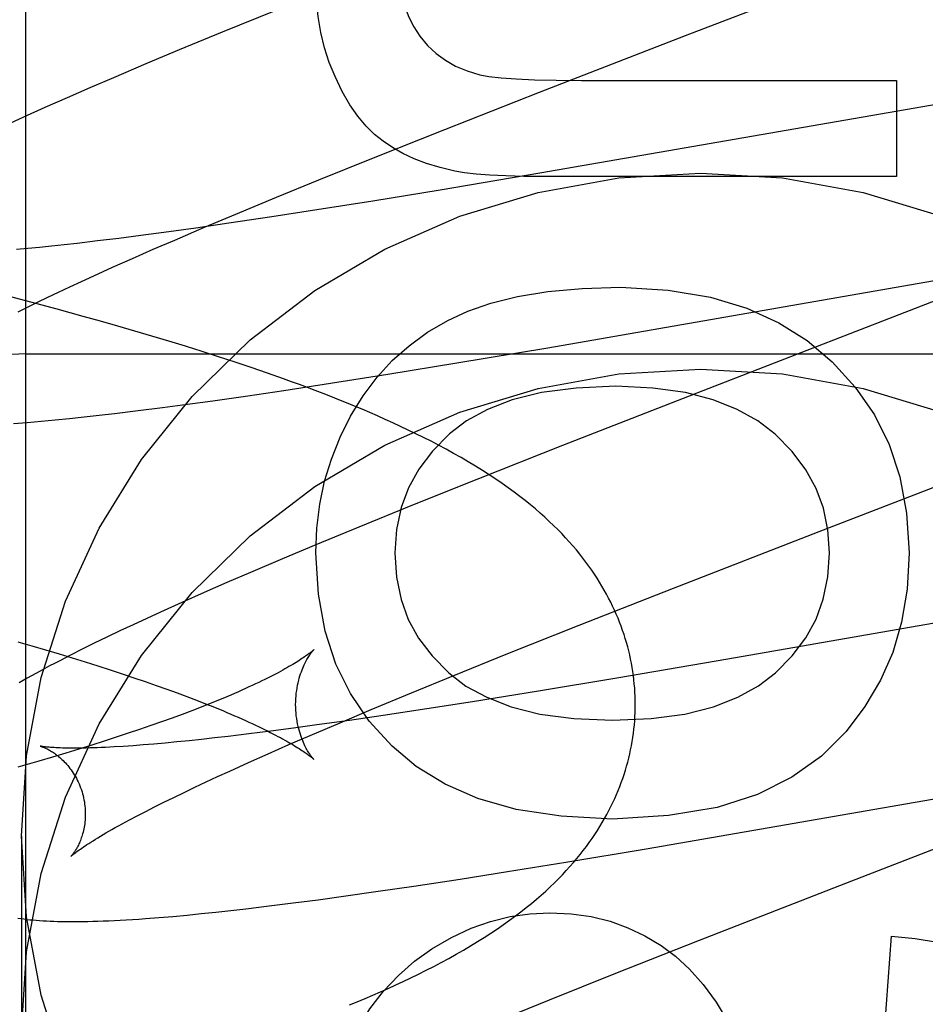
# Model space of a CAD drawing. Header units: inches. Extents: x 0 to 248, y 0 to 160.
# Tile 35 of 82: x 80.768 to 80.872, y 82.8 to 82.913. Entities that reach past the tile are written whole.
import ezdxf

# ---------------------------------------------------------------- set-up
doc = ezdxf.new("R2010")
doc.units = ezdxf.units.IN
doc.header["$LTSCALE"] = 13.627625
doc.header["$MEASUREMENT"] = 0
doc.linetypes.add('HIDDEN', pattern=[0.2, 0.1, -0.1])
doc.layers.add('DEFAULT_2', color=8, linetype='HIDDEN')

msp = doc.modelspace()

# ---------------------------------------------------------------- linework, layer by layer
at = {"layer": 'DEFAULT_2', "color": 8, "linetype": 'HIDDEN'}
for p, q in [((80.7682712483, 79.5156833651), (80.7682712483, 85.01618736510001)), ((80.8440246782, 82.9113893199), (80.8639886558, 82.91911289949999)), ((80.79698517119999, 82.9142844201), (80.7908395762, 82.9117828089)), ((80.7908395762, 82.9117828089), (80.7858915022, 82.9097384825)), ((80.8272839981, 82.9048859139), (80.8440246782, 82.9113893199)), ((80.7858915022, 82.9097384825), (80.7820596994, 82.9081327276)), ((80.7820596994, 82.9081327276), (80.77834961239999, 82.9065554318)), ((80.77834961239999, 82.9065554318), (80.7756521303, 82.9053923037)), ((80.8320918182, 82.9062460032), (80.868251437, 82.9062460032)), ((80.868251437, 82.9062460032), (80.868251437, 82.8951955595)), ((80.7756521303, 82.9053923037), (80.773029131, 82.9042459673)), ((80.8829894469, 82.9052553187), (80.8273143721, 82.8955839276)), ((80.773029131, 82.9042459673), (80.77048563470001, 82.903117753)), ((80.81640068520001, 82.9006089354), (80.8272839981, 82.9048859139)), ((80.77048563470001, 82.903117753), (80.7680305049, 82.9020107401)), ((80.7680305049, 82.9020107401), (80.7664381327, 82.9012819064)), ((80.8079991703, 82.8972628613), (80.81640068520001, 82.9006089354)), ((80.8019367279, 82.8948151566), (80.8079991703, 82.8972628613)), ((80.7970724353, 82.892825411), (80.8019367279, 82.8948151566)), ((80.8273143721, 82.8955839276), (80.8158640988, 82.8936534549)), ((80.868251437, 82.8951955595), (80.8278558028, 82.8951955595)), ((80.8158640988, 82.8936534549), (80.8081160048, 82.8923838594)), ((80.7924019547, 82.8908882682), (80.7970724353, 82.892825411)), ((80.8081160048, 82.8923838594), (80.8017043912, 82.89136344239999)), ((80.7888192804, 82.8893809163), (80.7924019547, 82.8908882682)), ((80.7965530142, 82.8905684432), (80.7915993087, 82.8898295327)), ((80.8017043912, 82.89136344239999), (80.7965530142, 82.8905684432)), ((80.78779316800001, 82.8892822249), (80.78413823, 82.8887765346)), ((80.7853848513, 82.8879150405), (80.7888192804, 82.8893809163)), ((80.7915993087, 82.8898295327), (80.78779316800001, 82.8892822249)), ((80.7789631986, 82.8881010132), (80.7765239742, 82.88780249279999)), ((80.7815028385, 82.8884259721), (80.7789631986, 82.8881010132)), ((80.78413823, 82.8887765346), (80.7815028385, 82.8884259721)), ((80.768511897, 82.8869445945), (80.7672241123, 82.8868297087)), ((80.7698536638, 82.8870722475), (80.768511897, 82.8869445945)), ((80.7712480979, 82.88721261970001), (80.7698536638, 82.8870722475)), ((80.772693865, 82.88736562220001), (80.7712480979, 82.88721261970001)), ((80.7741896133, 82.8875311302), (80.772693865, 82.88736562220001)), ((80.7765239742, 82.88780249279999), (80.7741896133, 82.8875311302)), ((80.782912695, 82.886845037), (80.7853848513, 82.8879150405)), ((80.77825401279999, 82.8847875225), (80.7805342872, 82.88580198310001)), ((80.7805342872, 82.88580198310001), (80.782912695, 82.886845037)), ((80.7760760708, 82.8838033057), (80.77825401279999, 82.8847875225)), ((80.8282178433, 82.8755477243), (80.8841078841, 82.8852555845)), ((80.774683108, 82.88316485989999), (80.7760760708, 82.8838033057)), ((80.7720444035, 82.8819329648), (80.77333882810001, 82.88254122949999)), ((80.77333882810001, 82.88254122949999), (80.774683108, 82.88316485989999)), ((80.7688586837, 82.8807705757), (80.7658213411, 82.8815643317)), ((80.76960990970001, 82.8807649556), (80.77080100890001, 82.8813406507)), ((80.77080100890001, 82.8813406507), (80.7720444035, 82.8819329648)), ((80.87552000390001, 82.8820183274), (80.8467134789, 82.8708673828)), ((80.7673889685, 82.8796660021), (80.7684722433, 82.8802065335)), ((80.7684722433, 82.8802065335), (80.76960990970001, 82.8807649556)), ((80.7718772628, 82.8799645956), (80.7688586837, 82.8807705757)), ((80.7748745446, 82.8791456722), (80.7718772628, 82.8799645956)), ((80.7768601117, 82.87859201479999), (80.7748745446, 82.8791456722)), ((80.7788349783, 82.878031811), (80.7768601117, 82.87859201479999)), ((80.78079851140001, 82.8774647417), (80.7788349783, 82.878031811)), ((80.782750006, 82.8768904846), (80.78079851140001, 82.8774647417)), ((80.7846887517, 82.87630869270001), (80.782750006, 82.8768904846)), ((80.7866142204, 82.8757189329), (80.7846887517, 82.87630869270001)), ((80.788526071, 82.8751206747), (80.7866142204, 82.8757189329)), ((80.8177590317, 82.8737927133), (80.8282178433, 82.8755477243)), ((80.7682712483, 82.8748592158), (81.2682712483, 82.8748592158)), ((80.7904239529, 82.87451334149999), (80.788526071, 82.8751206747)), ((80.7923076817, 82.8738962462), (80.7904239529, 82.87451334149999)), ((80.7941773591, 82.87326853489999), (80.7923076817, 82.8738962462)), ((80.8098417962, 82.8725019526), (80.8177590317, 82.8737927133)), ((80.7960331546, 82.87262923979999), (80.7941773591, 82.87326853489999)), ((80.80325368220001, 82.8714608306), (80.8098417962, 82.8725019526)), ((80.7979281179, 82.8706467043), (80.80325368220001, 82.8714608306)), ((80.7897659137, 82.86945990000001), (80.7937888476, 82.8700344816)), ((80.7937888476, 82.8700344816), (80.7979281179, 82.8706467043)), ((80.8467134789, 82.8708673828), (80.8299055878, 82.8643111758)), ((80.78396972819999, 82.8686749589), (80.7868310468, 82.86905547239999)), ((80.7868310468, 82.86905547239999), (80.7897659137, 82.86945990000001)), ((80.77497500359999, 82.86759151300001), (80.7767009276, 82.8677836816)), ((80.7767009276, 82.8677836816), (80.7784663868, 82.86798874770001)), ((80.7784663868, 82.86798874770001), (80.7811813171, 82.8683190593)), ((80.7811813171, 82.8683190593), (80.78396972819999, 82.8686749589)), ((80.7684470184, 82.866956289), (80.7700383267, 82.86709571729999)), ((80.7700383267, 82.86709571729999), (80.7716496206, 82.86724778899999)), ((80.7716496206, 82.86724778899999), (80.77329164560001, 82.8674128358)), ((80.77329164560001, 82.8674128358), (80.77497500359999, 82.86759151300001)), ((80.8299055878, 82.8643111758), (80.820081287, 82.8604242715)), ((80.8593688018, 82.85442532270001), (80.8868136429, 82.865055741)), ((80.820081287, 82.8604242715), (80.8126755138, 82.85745266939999)), ((80.8126755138, 82.85745266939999), (80.8065379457, 82.85495374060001)), ((80.8065379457, 82.85495374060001), (80.80159671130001, 82.85291169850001)), ((80.842672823, 82.8479376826), (80.8593688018, 82.85442532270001)), ((80.80159671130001, 82.85291169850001), (80.7977703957, 82.8513077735)), ((80.7977703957, 82.8513077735), (80.79406581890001, 82.8497323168)), ((80.79406581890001, 82.8497323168), (80.791371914, 82.84857032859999)), ((80.791371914, 82.84857032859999), (80.78875427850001, 82.8474259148)), ((80.78875427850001, 82.8474259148), (80.78621406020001, 82.8462987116)), ((80.8318264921, 82.84367334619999), (80.842672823, 82.8479376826)), ((80.8976136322, 82.8482655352), (80.8488897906, 82.8397859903)), ((80.78621406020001, 82.8462987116), (80.78375508, 82.845189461)), ((80.78375508, 82.845189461), (80.7821653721, 82.8444614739)), ((80.7821653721, 82.8444614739), (80.7806124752, 82.8437410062)), ((80.7790895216, 82.8430244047), (80.7775935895, 82.8423096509)), ((80.7806124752, 82.8437410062), (80.7790895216, 82.8430244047)), ((80.8234576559, 82.840338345), (80.8318264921, 82.84367334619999)), ((80.7673532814, 82.8417608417), (80.768968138, 82.8412972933)), ((80.7775935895, 82.8423096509), (80.7761362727, 82.8416016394)), ((80.768968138, 82.8412972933), (80.7705525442, 82.8408348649)), ((80.7705525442, 82.8408348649), (80.7721051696, 82.8403738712)), ((80.7747388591, 82.840910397), (80.7734182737, 82.8402444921)), ((80.7761362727, 82.8416016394), (80.7747388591, 82.840910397)), ((80.7721051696, 82.8403738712), (80.7736247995, 82.8399146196)), ((80.7734182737, 82.8402444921), (80.7721796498, 82.8396071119)), ((80.7736247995, 82.8399146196), (80.7751103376, 82.8394574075)), ((80.7751103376, 82.8394574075), (80.7765607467, 82.8390025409)), ((80.8174211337, 82.8378994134), (80.8234576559, 82.840338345)), ((80.8488897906, 82.8397859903), (80.8361379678, 82.8376115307)), ((80.7765607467, 82.8390025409), (80.7779750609, 82.8385503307)), ((80.7779750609, 82.8385503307), (80.7793523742, 82.8381010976)), ((80.7793523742, 82.8381010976), (80.780691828, 82.8376551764)), ((80.780691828, 82.8376551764), (80.781992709, 82.8372128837)), ((80.781992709, 82.8372128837), (80.78325439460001, 82.836774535)), ((80.8125790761, 82.8359172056), (80.8174211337, 82.8378994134)), ((80.8361379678, 82.8376115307), (80.8271497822, 82.8361197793)), ((80.78325439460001, 82.836774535), (80.7844754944, 82.8363407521)), ((80.7844754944, 82.8363407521), (80.7856539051, 82.8359124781)), ((80.8271497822, 82.8361197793), (80.8195655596, 82.8348983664)), ((80.7856539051, 82.8359124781), (80.786788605, 82.83549033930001)), ((80.786788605, 82.83549033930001), (80.7878800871, 82.8350744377)), ((80.8079311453, 82.8339877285), (80.8125790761, 82.8359172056)), ((80.8195655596, 82.8348983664), (80.8143447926, 82.8340831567)), ((80.7873463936, 82.8338591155), (80.78623289, 82.83343984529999)), ((80.7884164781, 82.8342719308), (80.7873463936, 82.8338591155)), ((80.7894431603, 82.8346779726), (80.7884164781, 82.8342719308)), ((80.8043667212, 82.83248661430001), (80.8079311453, 82.8339877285)), ((80.8143447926, 82.8340831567), (80.8093131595, 82.8333219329)), ((80.7838766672, 82.8325834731), (80.7826357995, 82.8321475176)), ((80.785076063, 82.8330144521), (80.7838766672, 82.8325834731)), ((80.78623289, 82.83343984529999), (80.785076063, 82.8330144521)), ((80.80543839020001, 82.8327553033), (80.8017092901, 82.8322290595)), ((80.8093131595, 82.8333219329), (80.80543839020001, 82.8327553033)), ((80.7813545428, 82.8317071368), (80.7800340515, 82.8312628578)), ((80.7826357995, 82.8321475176), (80.7813545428, 82.8317071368)), ((80.796412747, 82.8315205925), (80.7939081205, 82.8312047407)), ((80.799014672, 82.83186232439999), (80.796412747, 82.8315205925)), ((80.8017092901, 82.8322290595), (80.799014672, 82.83186232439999)), ((80.80095057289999, 82.8310270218), (80.8043667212, 82.83248661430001)), ((80.7772797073, 82.8303644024), (80.77584739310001, 82.8299108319)), ((80.7786754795, 82.830815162), (80.7772797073, 82.8303644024)), ((80.7800340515, 82.8312628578), (80.7786754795, 82.830815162)), ((80.7870231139, 82.8304198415), (80.7856298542, 82.8302796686)), ((80.7884676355, 82.8305726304), (80.7870231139, 82.8304198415)), ((80.7899620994, 82.83073791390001), (80.7884676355, 82.8305726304)), ((80.7915052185, 82.8309155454), (80.7899620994, 82.83073791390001)), ((80.7939081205, 82.8312047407), (80.7915052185, 82.8309155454)), ((80.7984921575, 82.82996177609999), (80.80095057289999, 82.8310270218)), ((80.77437925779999, 82.8294546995), (80.7728762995, 82.8289963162)), ((80.77584739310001, 82.8299108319), (80.77437925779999, 82.8294546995)), ((80.7805962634, 82.8298463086), (80.7794795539, 82.8297696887)), ((80.7817711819, 82.8299355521), (80.7805962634, 82.8298463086)), ((80.7830026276, 82.8300375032), (80.7817711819, 82.8299355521)), ((80.7842892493, 82.8301522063), (80.7830026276, 82.8300375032)), ((80.7856298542, 82.8302796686), (80.7842892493, 82.8301522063)), ((80.7961274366, 82.8289234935), (80.7984921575, 82.82996177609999)), ((80.7713397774, 82.8285360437), (80.7697710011, 82.8280742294)), ((80.7728762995, 82.8289963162), (80.7713397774, 82.8285360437)), ((80.7938607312, 82.8279137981), (80.7961274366, 82.8289234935)), ((80.8395020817, 82.81799448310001), (80.9021440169, 82.82884718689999)), ((80.7903122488, 82.8262991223), (80.79169630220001, 82.8269343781)), ((80.79169630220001, 82.8269343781), (80.7938607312, 82.8279137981)), ((80.7889767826, 82.8256786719), (80.7903122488, 82.8262991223)), ((80.7864563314, 82.8244844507), (80.787691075, 82.8250735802)), ((80.787691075, 82.8250735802), (80.7889767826, 82.8256786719)), ((80.891184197, 82.8251779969), (80.8623940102, 82.8140334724)), ((80.7841445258, 82.8233566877), (80.7852737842, 82.8239119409)), ((80.7852737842, 82.8239119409), (80.7864563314, 82.8244844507)), ((80.782049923, 82.8223006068), (80.78306950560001, 82.8228193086)), ((80.78306950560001, 82.8228193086), (80.7841445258, 82.8233566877)), ((80.78018292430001, 82.82132341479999), (80.7810873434, 82.82180165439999)), ((80.7810873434, 82.82180165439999), (80.782049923, 82.8223006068)), ((80.7677712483, 82.8194366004), (80.7677712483, 82.796944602)), ((80.83030925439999, 82.81646866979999), (80.8395020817, 82.81799448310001)), ((80.8235972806, 82.8153855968), (80.83030925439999, 82.81646866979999)), ((80.8128583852, 82.8137266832), (80.8181509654, 82.81453122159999)), ((80.8181509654, 82.81453122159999), (80.8235972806, 82.8153855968)), ((80.8087471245, 82.8131226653), (80.8128583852, 82.8137266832)), ((80.8623940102, 82.8140334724), (80.8456015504, 82.8074827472)), ((80.8018410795, 82.8121590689), (80.8047539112, 82.8125568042)), ((80.8047539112, 82.8125568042), (80.8087471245, 82.8131226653)), ((80.7918073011, 82.8109152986), (80.7935503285, 82.8111145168)), ((80.7935503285, 82.8111145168), (80.7962378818, 82.8114369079)), ((80.7962378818, 82.8114369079), (80.7990024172, 82.8117855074)), ((80.7990024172, 82.8117855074), (80.8018410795, 82.8121590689)), ((80.7835727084, 82.8101103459), (80.785171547, 82.8102455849)), ((80.785171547, 82.8102455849), (80.78679361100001, 82.8103943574)), ((80.78679361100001, 82.8103943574), (80.7884359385, 82.8105555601)), ((80.7884359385, 82.8105555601), (80.7901047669, 82.8107291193)), ((80.7901047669, 82.8107291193), (80.7918073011, 82.8109152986)), ((80.866839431, 82.7965393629), (80.8676989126, 82.807958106)), ((80.8456015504, 82.8074827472), (80.83578776, 82.8035995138)), ((80.83578776, 82.8035995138), (80.8283905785, 82.80063090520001)), ((80.8283905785, 82.80063090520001), (80.822260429, 82.7981345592))]:
    msp.add_line(p, q, dxfattribs=at)
for points in [[(80.81109591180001, 82.9196907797), (80.8111817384, 82.9179419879), (80.8114015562, 82.9163414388), (80.81176060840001, 82.91489481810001), (80.8122431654, 82.9135850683), (80.8128334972, 82.9123951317), (80.8135368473, 82.9113306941)], [(80.8037903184, 82.9066757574), (80.8031333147, 82.9083025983), (80.8025896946, 82.9099943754), (80.80215750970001, 82.9117467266), (80.801842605, 82.9135727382), (80.8016508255, 82.9154854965), (80.801580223, 82.9174806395)], [(80.8135368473, 82.9113306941), (80.8144215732, 82.91026962), (80.8153991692, 82.9093422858), (80.8164581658, 82.90855320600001), (80.817632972, 82.9078888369), (80.81895799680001, 82.907335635), (80.8204217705, 82.9068981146)], [(80.8093155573, 82.8992473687), (80.8083233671, 82.9000395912), (80.8073567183, 82.90100415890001), (80.8064128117, 82.9021354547), (80.8055000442, 82.9034503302), (80.8046268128, 82.9049656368), (80.8037903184, 82.9066757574)], [(80.8204217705, 82.9068981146), (80.8214691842, 82.9066999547), (80.8228620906, 82.90653736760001), (80.8245877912, 82.9064101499), (80.8266843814, 82.906318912), (80.8291899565, 82.9062642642), (80.8320918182, 82.9062460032)], [(80.8175322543, 82.89582118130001), (80.81584825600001, 82.8962275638), (80.8142932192, 82.8967040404), (80.8128700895, 82.897254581), (80.81157003, 82.8978672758), (80.810384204, 82.8985302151), (80.8093155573, 82.8992473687)], [(80.7677712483, 82.8194366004), (80.76835434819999, 82.8286814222), (80.7700377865, 82.83766145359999), (80.77284578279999, 82.8464390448), (80.7767056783, 82.8548271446), (80.78158361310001, 82.86269358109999), (80.78738740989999, 82.8699360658), (80.7940517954, 82.8764341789), (80.801462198, 82.8821101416), (80.8095257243, 82.8868622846), (80.8181120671, 82.890641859), (80.8271061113, 82.8933718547), (80.83636938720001, 82.89503538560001), (80.8457712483, 82.8955845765), (80.8551731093, 82.89503538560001), (80.86443638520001, 82.8933718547), (80.8734304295, 82.890641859)], [(80.8278558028, 82.8951955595), (80.82548861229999, 82.89521313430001), (80.8233883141, 82.8952655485), (80.8215626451, 82.89535295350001), (80.8199883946, 82.8954748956), (80.8186423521, 82.8956309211), (80.8175322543, 82.89582118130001)], [(80.8167439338, 82.87868122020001), (80.8190254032, 82.8797496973), (80.82169792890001, 82.8806578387), (80.8247443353, 82.881418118), (80.8282161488, 82.8819931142), (80.8321648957, 82.8823454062), (80.8365734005, 82.8824874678)], [(80.8365734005, 82.8824874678), (80.8420503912, 82.8821501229), (80.8469044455, 82.88135823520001), (80.8510869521, 82.8800934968), (80.8547437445, 82.8784108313), (80.8580206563, 82.87636516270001), (80.8608690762, 82.8739381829)], [(80.8055706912, 82.8676921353), (80.8070125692, 82.870029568), (80.8086142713, 82.8721551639), (80.8103680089, 82.8740600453), (80.8122971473, 82.8757708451), (80.8144250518, 82.8773141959), (80.8167439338, 82.87868122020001)], [(80.8608690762, 82.8739381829), (80.8635361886, 82.8710022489), (80.8657225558, 82.8678230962), (80.86742416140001, 82.8644443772), (80.8686530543, 82.86073513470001), (80.8694212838, 82.8565644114), (80.8697248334, 82.8519758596)], [(80.7677712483, 82.796944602), (80.76835434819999, 82.80618942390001), (80.7700377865, 82.8151694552), (80.77284578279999, 82.8239470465), (80.7767056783, 82.8323351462), (80.78158361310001, 82.84020158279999), (80.78738740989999, 82.84744406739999), (80.7940517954, 82.8539421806), (80.801462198, 82.8596181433), (80.8095257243, 82.8643702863), (80.8181120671, 82.8681498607), (80.8271061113, 82.87087985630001), (80.83636938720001, 82.8725433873), (80.8457712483, 82.8730925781), (80.8551731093, 82.8725433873), (80.86443638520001, 82.87087985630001), (80.8734304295, 82.8681498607)], [(80.8382701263, 82.834569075), (80.83826622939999, 82.8350148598), (80.8382533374, 82.83549432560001), (80.8382314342, 82.8359735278), (80.8382005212, 82.836452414), (80.83816059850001, 82.8369308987), (80.8381116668, 82.8374089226), (80.8380537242, 82.83788643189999), (80.83798677, 82.8383633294), (80.8379108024, 82.83883951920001), (80.8378258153, 82.8393149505), (80.8377318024, 82.8397895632), (80.8376287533, 82.8402632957), (80.8375166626, 82.8407360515), (80.8373954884, 82.841207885), (80.83726518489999, 82.84167883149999), (80.8371257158, 82.8421488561), (80.8369770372, 82.8426179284), (80.8368190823, 82.8430860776), (80.836651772, 82.8435533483), (80.8364750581, 82.8440196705), (80.8362888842, 82.8444849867), (80.8360931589, 82.8449493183), (80.8358877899, 82.8454126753), (80.835672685, 82.84587504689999), (80.8354477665, 82.8463363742), (80.8352128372, 82.8467968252), (80.8349676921, 82.8472565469), (80.83471218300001, 82.847715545), (80.8344461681, 82.8481737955), (80.83416932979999, 82.84863154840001), (80.833881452, 82.8490888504), (80.83358194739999, 82.8495462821), (80.8332702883, 82.85000423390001), (80.8329457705, 82.850463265), (80.8326075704, 82.85092400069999), (80.8322551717, 82.8513865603), (80.83188771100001, 82.8518514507), (80.8315051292, 82.8523181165), (80.8311070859, 82.852786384), (80.830693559, 82.85325572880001), (80.83026450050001, 82.8537257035), (80.8298196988, 82.8541960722), (80.8293591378, 82.8546664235), (80.82888218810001, 82.8551369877), (80.8283884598, 82.8556077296), (80.8278770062, 82.8560791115), (80.82734723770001, 82.8565512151), (80.8267973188, 82.85702516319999), (80.82622571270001, 82.8575016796), (80.82563018, 82.85798193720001), (80.8250074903, 82.8584677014), (80.8243580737, 82.8589577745), (80.8236808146, 82.8594521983), (80.8229770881, 82.859949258), (80.8222478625, 82.86044771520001), (80.82149389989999, 82.8609466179), (80.82071577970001, 82.8614452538), (80.8199157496, 82.861941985), (80.8190955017, 82.86243571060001), (80.8182584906, 82.8629244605), (80.8174081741, 82.863406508), (80.81654798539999, 82.86388035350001), (80.8156827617, 82.8643439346), (80.81481347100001, 82.86479740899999), (80.813943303, 82.8652398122), (80.8130711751, 82.8656723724), (80.8121970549, 82.8660957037), (80.8113208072, 82.8665104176), (80.8104422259, 82.86691710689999), (80.8095613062, 82.8673162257), (80.80867790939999, 82.86770825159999), (80.80779207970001, 82.8680935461), (80.8069037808, 82.86847247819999), (80.8060130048, 82.868845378), (80.8051197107, 82.86921256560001), (80.804223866, 82.8695743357), (80.803325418, 82.86993097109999), (80.8024242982, 82.870282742), (80.8015204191, 82.8706299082), (80.8006136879, 82.8709727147), (80.7997039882, 82.8713114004), (80.7987912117, 82.8716461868), (80.797875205, 82.8719772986), (80.7960331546, 82.87262923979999)], [(80.8360208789, 82.8711300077), (80.8314666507, 82.8709122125), (80.8274945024, 82.87039266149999), (80.82413464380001, 82.8695493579), (80.8212964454, 82.8684482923), (80.81888927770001, 82.8671554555), (80.8169433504, 82.86564885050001)], [(80.8543155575, 82.8656048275), (80.8523462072, 82.8671436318), (80.8499752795, 82.8684553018), (80.8472312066, 82.8695586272), (80.8440286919, 82.8703972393), (80.8402824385, 82.87091476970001), (80.8360208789, 82.8711300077)], [(80.801580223, 82.8519758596), (80.8017006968, 82.8548172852), (80.8020392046, 82.8575627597), (80.80259592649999, 82.8602055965), (80.80337032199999, 82.86276585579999), (80.80436185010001, 82.8652635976), (80.8055706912, 82.8676921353)], [(80.76686659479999, 82.8668297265), (80.7684470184, 82.866956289)], [(80.8169433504, 82.86564885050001), (80.81497923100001, 82.8636709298), (80.8133970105, 82.8616016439), (80.8122104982, 82.8594681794), (80.8113782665, 82.85718897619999), (80.81085888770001, 82.854682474), (80.81066617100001, 82.8519758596)], [(80.8605774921, 82.8519758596), (80.8603887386, 82.8546407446), (80.85987306, 82.85712178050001), (80.8590445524, 82.8593941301), (80.8578609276, 82.861532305), (80.8562798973, 82.8636108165), (80.8543155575, 82.8656048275)], [(80.8103444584, 82.8297981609), (80.8077292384, 82.83267453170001), (80.8055760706, 82.8358304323), (80.80388518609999, 82.8392204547), (80.8026558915, 82.8429808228), (80.8018874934, 82.8472477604), (80.801580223, 82.8519758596)], [(80.81066617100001, 82.8519758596), (80.8108609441, 82.8491984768), (80.8113783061, 82.84664255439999), (80.81220714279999, 82.84433475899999), (80.8133807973, 82.84219509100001), (80.8149326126, 82.8401435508), (80.8168514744, 82.8382068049)], [(80.8543787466, 82.8382221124), (80.8563008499, 82.8401752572), (80.8578556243, 82.84223703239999), (80.8590320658, 82.8443820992), (80.8598631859, 82.8466864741), (80.860381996, 82.8492261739), (80.8605774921, 82.8519758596)], [(80.8697248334, 82.8519758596), (80.8694772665, 82.84783311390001), (80.8688456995, 82.84401743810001), (80.8678307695, 82.8405628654), (80.8664305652, 82.8373672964), (80.8646431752, 82.8343286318), (80.86246923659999, 82.8314809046)], [(80.8013699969, 82.8408780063), (80.8013659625, 82.8408740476), (80.801356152, 82.8408646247), (80.8013403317, 82.8408497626), (80.8013183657, 82.8408295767), (80.80129010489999, 82.8408041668), (80.8012553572, 82.8407735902), (80.8012139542, 82.8407379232), (80.8011657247, 82.8406972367), (80.801110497, 82.8406515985), (80.8010481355, 82.8406011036), (80.8009785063, 82.8405458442), (80.8009014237, 82.8404858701), (80.800816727, 82.8404212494), (80.8007241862, 82.84035199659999), (80.80062357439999, 82.84027813), (80.800514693, 82.84019969), (80.80039729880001, 82.8401166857), (80.8002712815, 82.8400292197), (80.8001365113, 82.8399373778), (80.79999281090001, 82.8398412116), (80.7998400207, 82.8397407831), (80.7996779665, 82.8396361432), (80.7995064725, 82.83952734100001), (80.7993253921, 82.8394144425), (80.7991345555, 82.8392974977), (80.79893387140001, 82.8391766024), (80.7987232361, 82.8390518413), (80.7985025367, 82.838923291), (80.7982716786, 82.83879103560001), (80.7980305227, 82.83865513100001), (80.7977789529, 82.838515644), (80.79751682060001, 82.8383726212), (80.7972439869, 82.8382261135), (80.79696030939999, 82.8380761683), (80.7966656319, 82.8379228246), (80.7963598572, 82.83776615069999), (80.796042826, 82.8376061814), (80.795714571, 82.8374430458), (80.7953750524, 82.83727683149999), (80.7950243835, 82.8371076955), (80.7946627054, 82.8369357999), (80.79428998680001, 82.8367612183), (80.793906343, 82.83658408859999), (80.7935115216, 82.8364043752), (80.7931053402, 82.8362220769), (80.79268767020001, 82.8360372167), (80.7922582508, 82.8358497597), (80.7918172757, 82.8356598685), (80.7913648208, 82.8354676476), (80.79090104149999, 82.8352732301), (80.7904261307, 82.835076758), (80.78994013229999, 82.8348783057), (80.7894431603, 82.8346779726)], [(80.7992701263, 82.8345691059), (80.79927470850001, 82.8348907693), (80.7992891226, 82.8352238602), (80.7993129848, 82.83555186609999), (80.7993457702, 82.8358733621), (80.7993868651, 82.8361872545), (80.7994356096, 82.8364926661), (80.7994912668, 82.8367887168), (80.7995530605, 82.8370746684), (80.7996201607, 82.8373497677), (80.7996917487, 82.8376135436), (80.7997669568, 82.8378654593), (80.7998449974, 82.8381053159), (80.7999250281, 82.8383328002), (80.8000063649, 82.8385480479), (80.80008825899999, 82.8387509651), (80.8001702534, 82.8389421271), (80.8002518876, 82.8391219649), (80.80033273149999, 82.83929086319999), (80.80041240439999, 82.8394492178), (80.80049056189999, 82.8395974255), (80.8005669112, 82.83973590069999), (80.8006411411, 82.8398649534), (80.8007129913, 82.8399849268), (80.80078219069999, 82.8400961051), (80.8008485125, 82.8401987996), (80.80091170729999, 82.84029324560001), (80.80097153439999, 82.8403796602), (80.8010278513, 82.8404583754), (80.8010805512, 82.8405297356), (80.8011293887, 82.8405938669), (80.80117413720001, 82.840650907), (80.8012146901, 82.8407011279), (80.8012509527, 82.8407447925), (80.8012827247, 82.8407820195), (80.8013098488, 82.8408129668), (80.8013321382, 82.8408377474), (80.8013493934, 82.8408564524), (80.8013615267, 82.84086928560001), (80.8013684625, 82.8408764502)], [(80.7721796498, 82.8396071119), (80.77159007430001, 82.83929884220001), (80.771019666, 82.8389973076), (80.770467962, 82.8387023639), (80.7699345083, 82.8384138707), (80.7694187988, 82.83813165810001), (80.7689204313, 82.8378556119), (80.7684386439, 82.8375854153), (80.7679728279, 82.8373208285), (80.76752222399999, 82.8370615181)], [(80.8168514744, 82.8382068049), (80.8188075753, 82.8366945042), (80.8212057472, 82.83540259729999), (80.8240189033, 82.8343109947), (80.8273283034, 82.8334799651), (80.83121520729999, 82.8329697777), (80.8356525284, 82.8327603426)], [(80.8356525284, 82.8327603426), (80.8400795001, 82.8329694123), (80.8439532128, 82.8334798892), (80.8472447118, 82.834311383), (80.8500408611, 82.83540506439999), (80.85242852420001, 82.8367021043), (80.8543787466, 82.8382221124)], [(80.7878800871, 82.8350744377), (80.788928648, 82.83466496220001), (80.7894367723, 82.83446275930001), (80.7899340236, 82.8342623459), (80.7904203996, 82.8340637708), (80.7908956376, 82.8338671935), (80.7913595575, 82.8336727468), (80.7918119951, 82.8334805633), (80.7922526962, 82.8332908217), (80.79268183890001, 82.8331035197), (80.7930994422, 82.8329187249), (80.79350572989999, 82.83273641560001), (80.7939009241, 82.8325565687), (80.7942850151, 82.83237926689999), (80.7946581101, 82.83220454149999), (80.7950200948, 82.8320325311), (80.7953709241, 82.8318633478), (80.7957105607, 82.8316971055), (80.7960389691, 82.8315339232), (80.79635616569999, 82.8313738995), (80.7966621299, 82.8312171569), (80.7969569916, 82.831063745), (80.7972408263, 82.8309137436), (80.7975137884, 82.8307671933), (80.7977760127, 82.8306241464), (80.7980276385, 82.8304846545), (80.7982688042, 82.8303487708), (80.7984996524, 82.8302165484), (80.7987203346, 82.8300880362), (80.79893096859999, 82.82996330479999), (80.79913168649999, 82.8298424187), (80.79932260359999, 82.8297254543), (80.7995038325, 82.8296124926), (80.7996755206, 82.8295035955), (80.7998378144, 82.8293988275), (80.7999908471, 82.8292982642), (80.8001347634, 82.8292019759), (80.8002697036, 82.8291100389), (80.80039581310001, 82.8290225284), (80.8005132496, 82.8289395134), (80.8006221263, 82.82886109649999), (80.8007227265, 82.8287872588), (80.80081528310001, 82.82871801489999), (80.8009000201, 82.8286533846), (80.8009771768, 82.8285933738), (80.8010469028, 82.8285380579), (80.8011093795, 82.82848748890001), (80.8013598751, 82.8282699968)], [(80.8013598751, 82.8282699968), (80.8013658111, 82.828264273), (80.8013699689, 82.8282601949), (80.80136173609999, 82.8282686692), (80.8013497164, 82.8282813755), (80.8013325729, 82.8282999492), (80.8013103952, 82.8283245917), (80.8012833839, 82.8283553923), (80.8012517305, 82.82839245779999), (80.80121558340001, 82.8284359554), (80.8011751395, 82.8284860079), (80.8011304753, 82.8285429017), (80.8010816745, 82.828606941), (80.8010289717, 82.8286782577), (80.800972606, 82.8287569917), (80.8009127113, 82.8288434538), (80.80084944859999, 82.8289379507), (80.8007830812, 82.8290406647), (80.8007138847, 82.82915178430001), (80.8006420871, 82.8292716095), (80.8005679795, 82.829400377), (80.8004917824, 82.8295384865), (80.8004137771, 82.8296862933), (80.8003342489, 82.8298442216), (80.8002535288, 82.8300126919), (80.8001719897, 82.8301921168), (80.80009003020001, 82.8303829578), (80.800008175, 82.8305854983), (80.7999269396, 82.8308001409), (80.79984701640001, 82.8310269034), (80.7997690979, 82.8312658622), (80.7996939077, 82.8315170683), (80.7996221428, 82.831780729), (80.79955474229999, 82.832056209), (80.7994925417, 82.83234316), (80.7994364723, 82.8326405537), (80.79938736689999, 82.8329474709), (80.7993460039, 82.8332628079), (80.799313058, 82.8335854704), (80.7992891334, 82.83391412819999), (80.7992747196, 82.8342470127), (80.7992701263, 82.83456906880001)], [(80.80546368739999, 82.8000662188), (80.8063521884, 82.8004339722), (80.8072378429, 82.8008073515), (80.80812084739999, 82.80118674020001), (80.8090011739, 82.8015724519), (80.8098793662, 82.8019650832), (80.8107557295, 82.80236517), (80.8116307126, 82.8027733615), (80.8125047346, 82.8031903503), (80.8133779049, 82.8036167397), (80.81425144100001, 82.8040537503), (80.81512221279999, 82.8045004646), (80.8159889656, 82.80495686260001), (80.8168479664, 82.8054215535), (80.8176963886, 82.80589348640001), (80.8185315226, 82.8063715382), (80.8193508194, 82.80685452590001), (80.8201522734, 82.8073414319), (80.8209337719, 82.8078310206), (80.8216942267, 82.8083225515), (80.8224324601, 82.8088151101), (80.82314743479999, 82.8093077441), (80.8238383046, 82.8097994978), (80.82450405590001, 82.81028915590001), (80.82514314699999, 82.8107749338), (80.8257569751, 82.8112571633), (80.82634553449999, 82.8117350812), (80.8269113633, 82.8122100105), (80.8274563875, 82.8126829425), (80.8279816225, 82.8131541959), (80.8284884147, 82.81362446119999), (80.8289771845, 82.8140936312), (80.8294485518, 82.8145617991), (80.82990302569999, 82.8150289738), (80.83034110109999, 82.8154951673), (80.8307632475, 82.8159603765), (80.8311699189, 82.8164245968), (80.8315615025, 82.8168877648), (80.8319383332, 82.8173497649), (80.83230089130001, 82.81781066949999), (80.832649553, 82.81827044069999), (80.8329848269, 82.8187292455), (80.83330711, 82.8191871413), (80.8336169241, 82.819644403), (80.83391472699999, 82.8201012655), (80.83420090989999, 82.8205579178), (80.8344758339, 82.8210145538), (80.83473985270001, 82.8214714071), (80.8349933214, 82.8219287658), (80.8352364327, 82.8223866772), (80.8354693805, 82.82284522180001), (80.8356923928, 82.82330458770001), (80.8359057, 82.82376501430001), (80.8361093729, 82.82422643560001), (80.8363035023, 82.824688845), (80.83648819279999, 82.8251522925), (80.83666354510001, 82.82561683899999), (80.8368296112, 82.82608243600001), (80.8369864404, 82.8265490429), (80.8371340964, 82.8270166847), (80.8372726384, 82.8274853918), (80.83740209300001, 82.8279550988), (80.8375224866, 82.8284257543), (80.83763384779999, 82.82889733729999), (80.8377362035, 82.8293698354), (80.8378295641, 82.8298431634), (80.8379139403, 82.830317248), (80.83798934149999, 82.830792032), (80.8380557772, 82.83126746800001), (80.8381132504, 82.8317434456), (80.83816176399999, 82.8322198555), (80.83820132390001, 82.83269663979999), (80.8382319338, 82.8331737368), (80.8382535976, 82.8336510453), (80.8382663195, 82.83412849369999), (80.8382701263, 82.8345690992)], [(80.86246923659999, 82.8314809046), (80.8596560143, 82.8286417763), (80.8562499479, 82.8262401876), (80.8523163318, 82.824251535), (80.8476592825, 82.8227496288), (80.84208291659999, 82.8218082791), (80.8356525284, 82.8214028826)], [(80.7699591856, 82.8297902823), (80.76994617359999, 82.8297931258), (80.76993537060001, 82.8297955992), (80.7699401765, 82.8297943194), (80.7699549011, 82.82979031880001), (80.7699773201, 82.8297839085), (80.7700070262, 82.82977497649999), (80.7700437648, 82.8297633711), (80.77008729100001, 82.8297489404), (80.770137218, 82.8297315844), (80.7701932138, 82.8297111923), (80.7702549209, 82.8296876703), (80.7703219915, 82.8296609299), (80.7703941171, 82.8296308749), (80.7704709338, 82.82959744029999), (80.7705523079, 82.8295604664), (80.7706380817, 82.8295198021), (80.7707279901, 82.8294753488), (80.77082180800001, 82.8294269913), (80.77091928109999, 82.8293746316), (80.7710201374, 82.82931818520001), (80.77112422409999, 82.8292575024), (80.7712313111, 82.82919247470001), (80.7713413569, 82.8291228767), (80.7714543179, 82.8290484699), (80.7715699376, 82.8289691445), (80.7716879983, 82.8288847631), (80.7718083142, 82.82879516), (80.7719306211, 82.8287002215), (80.7720548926, 82.8285996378), (80.7721810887, 82.8284930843), (80.7723088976, 82.8283804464), (80.77243808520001, 82.8282615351), (80.7725683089, 82.828136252), (80.7726991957, 82.8280045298), (80.7728305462, 82.8278661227), (80.7729621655, 82.827720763), (80.77309358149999, 82.8275684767), (80.773224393, 82.8274092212), (80.7733541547, 82.8272430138), (80.7734824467, 82.827069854), (80.7736087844, 82.8268898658), (80.7737327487, 82.8267031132), (80.77385376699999, 82.8265099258), (80.77397129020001, 82.8263106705), (80.7740849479, 82.82610547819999), (80.7741943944, 82.82589448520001), (80.7742991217, 82.8256781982), (80.7743986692, 82.8254571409), (80.7744927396, 82.82523156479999), (80.77458105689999, 82.82500174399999), (80.7746632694, 82.82476826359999), (80.77473903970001, 82.8245318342), (80.7747992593, 82.8243251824)], [(80.7794795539, 82.8297696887), (80.7784226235, 82.8297055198), (80.7779169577, 82.8296780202), (80.77742664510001, 82.8296535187), (80.7769518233, 82.8296319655), (80.7764925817, 82.8296133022), (80.776049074, 82.82959746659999), (80.77562141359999, 82.82958438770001), (80.775209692, 82.8295739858), (80.7748139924, 82.8295661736), (80.774434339, 82.8295608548), (80.7740707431, 82.8295579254), (80.7737232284, 82.82955727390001), (80.7733917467, 82.82955878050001), (80.7730764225, 82.8295623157), (80.7727772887, 82.8295677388), (80.772494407, 82.8295748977), (80.77222780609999, 82.8295836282), (80.7719774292, 82.82959375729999), (80.77174325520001, 82.8296050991), (80.7715250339, 82.829617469), (80.771322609, 82.8296306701), (80.7711356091, 82.829644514), (80.7709637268, 82.8296588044), (80.7708066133, 82.8296733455), (80.7706639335, 82.8296879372), (80.770535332, 82.82970237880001), (80.7704204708, 82.8297164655), (80.7703189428, 82.8297299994), (80.7702303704, 82.8297427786), (80.7701543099, 82.8297546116), (80.7700903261, 82.8297653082), (80.7700379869, 82.82977468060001), (80.7699969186, 82.8297825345), (80.7699664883, 82.8297887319), (80.7699591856, 82.8297902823)], [(80.8356525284, 82.8214028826), (80.82976217, 82.8217325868), (80.8245947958, 82.8225142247), (80.8202010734, 82.8237704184), (80.8164289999, 82.8254333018), (80.8131265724, 82.82743500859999), (80.8103444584, 82.8297981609)], [(80.7697710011, 82.8280742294), (80.7681712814, 82.8276111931), (80.7673602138, 82.8273793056)], [(80.7747992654, 82.8243251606), (80.7748549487, 82.8241147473), (80.7749119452, 82.8238735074), (80.774961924, 82.8236314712), (80.7750048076, 82.8233894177), (80.7750405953, 82.8231480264), (80.7750693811, 82.8229076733), (80.77509128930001, 82.82266872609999), (80.775106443, 82.8224318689), (80.7751150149, 82.8221977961), (80.7751172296, 82.8219668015), (80.77511333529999, 82.8217391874), (80.7751036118, 82.82151554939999), (80.7750883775, 82.82129646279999), (80.775067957, 82.8210821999), (80.7750427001, 82.82087311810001), (80.775012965, 82.8206694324), (80.7749791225, 82.8204713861), (80.7749415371, 82.8202791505), (80.7749005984, 82.820092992), (80.7748566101, 82.8199127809), (80.7748098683, 82.81973841), (80.77476072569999, 82.8195700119), (80.7747095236, 82.8194076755), (80.7746565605, 82.8192513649), (80.7746021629, 82.8191011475), (80.7745465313, 82.8189567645), (80.7744898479, 82.8188179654), (80.7744323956, 82.8186847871), (80.7743744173, 82.81855718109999), (80.77431617, 82.8184351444), (80.7742579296, 82.8183187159), (80.7741998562, 82.81820771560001), (80.7741421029, 82.8181019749), (80.7740849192, 82.81800151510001), (80.77402851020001, 82.8179062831), (80.7739731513, 82.8178163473), (80.77391910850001, 82.8177317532), (80.7738666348, 82.8176525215), (80.7738160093, 82.8175787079), (80.7737674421, 82.8175102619), (80.7737211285, 82.81744711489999), (80.77367741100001, 82.81738939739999), (80.7736366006, 82.8173371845), (80.77359903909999, 82.8172905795), (80.7735650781, 82.81724968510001), (80.77353505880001, 82.8172145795), (80.7735093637, 82.817185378), (80.77348827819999, 82.8171620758), (80.7734720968, 82.8171446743), (80.7734612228, 82.817133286), (80.77345603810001, 82.8171279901)], [(80.7734569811, 82.8171289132), (80.773464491, 82.8171361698), (80.7734791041, 82.8171499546), (80.7735013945, 82.8171704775), (80.7735318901, 82.8171978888), (80.7735712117, 82.81723240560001), (80.7736197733, 82.8172740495), (80.77367803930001, 82.817322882), (80.7737464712, 82.8173789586), (80.7738255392, 82.8174423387), (80.7739156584, 82.8175130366), (80.7740172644, 82.8175910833), (80.7741307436, 82.817676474), (80.7742564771, 82.8177692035), (80.7743948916, 82.8178693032), (80.7745464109, 82.81797680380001), (80.77471144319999, 82.8180917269), (80.7748904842, 82.8182141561), (80.775083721, 82.8183439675), (80.775291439, 82.8184811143), (80.775513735, 82.8186254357), (80.77575072, 82.8187767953), (80.7760024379, 82.8189350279), (80.7762688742, 82.819099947), (80.77655010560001, 82.8192714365), (80.7768461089, 82.8194493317), (80.7771570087, 82.81963356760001), (80.7774828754, 82.8198240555), (80.77782374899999, 82.8200206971), (80.778179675, 82.8202234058), (80.7785506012, 82.820432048), (80.7789364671, 82.82064649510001), (80.77933720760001, 82.82086662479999), (80.7797526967, 82.8210922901), (80.78018292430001, 82.82132341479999)], [(80.77284578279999, 82.7924341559), (80.7700377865, 82.8012117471), (80.76835434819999, 82.8101917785), (80.7677712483, 82.8194366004)], [(80.767368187, 82.8100313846), (80.7677055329, 82.8099848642), (80.76804828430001, 82.8099416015), (80.7683972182, 82.8099014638), (80.7687529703, 82.8098643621), (80.7691162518, 82.8098302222), (80.7694878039, 82.8097989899), (80.7698683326, 82.8097706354), (80.77025858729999, 82.80974514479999), (80.7706593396, 82.8097225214), (80.77107142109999, 82.8097027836), (80.7714955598, 82.8096859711), (80.7719325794, 82.8096721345), (80.7723831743, 82.80966134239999), (80.77284810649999, 82.8096536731), (80.7733281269, 82.8096492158), (80.7738240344, 82.8096480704), (80.7743365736, 82.80965034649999), (80.7748665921, 82.8096561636), (80.7754146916, 82.8096656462), (80.77598156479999, 82.80967892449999), (80.7765678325, 82.8096961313), (80.7771741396, 82.80971740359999), (80.7778011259, 82.809742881), (80.77844949, 82.8097727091), (80.7791197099, 82.8098070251), (80.7798129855, 82.8098460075), (80.7805277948, 82.809889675), (80.7812636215, 82.8099380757), (80.7820179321, 82.8099910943), (80.7835727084, 82.8101103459)], [(80.8149160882, 82.8065244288), (80.8171709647, 82.8078286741), (80.8194182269, 82.80887886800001), (80.82164921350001, 82.8096674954), (80.8238899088, 82.8102171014), (80.82616629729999, 82.8105502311), (80.8284697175, 82.8106593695)], [(80.8284697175, 82.8106593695), (80.8309074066, 82.8105367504), (80.833211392, 82.8102098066), (80.83537326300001, 82.80967637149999), (80.83741825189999, 82.808942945), (80.83937159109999, 82.808016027), (80.8412248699, 82.8068934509)], [(80.8676989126, 82.807958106), (80.8704139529, 82.8077091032), (80.87297288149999, 82.8072629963), (80.875362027, 82.8066192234), (80.877622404, 82.8057794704), (80.879795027, 82.80474542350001), (80.8818662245, 82.8035165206)], [(80.8412248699, 82.8068934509), (80.8428777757, 82.8056668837), (80.8444855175, 82.8041725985), (80.8460524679, 82.8024250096), (80.8475655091, 82.80038087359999), (80.84901152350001, 82.7979969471), (80.8503948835, 82.7952876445)], [(80.8050437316, 82.7946861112), (80.8063592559, 82.797283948), (80.8078020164, 82.7996142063), (80.80936759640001, 82.8016603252), (80.81106924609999, 82.8034719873), (80.8129202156, 82.80509887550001), (80.8149160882, 82.8065244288)]]:
    msp.add_lwpolyline(points, dxfattribs=at)
msp.add_arc((80.7682712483, 82.6248592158), 0.25, 90, 270, dxfattribs=at)

doc.saveas('drawing.dxf')
